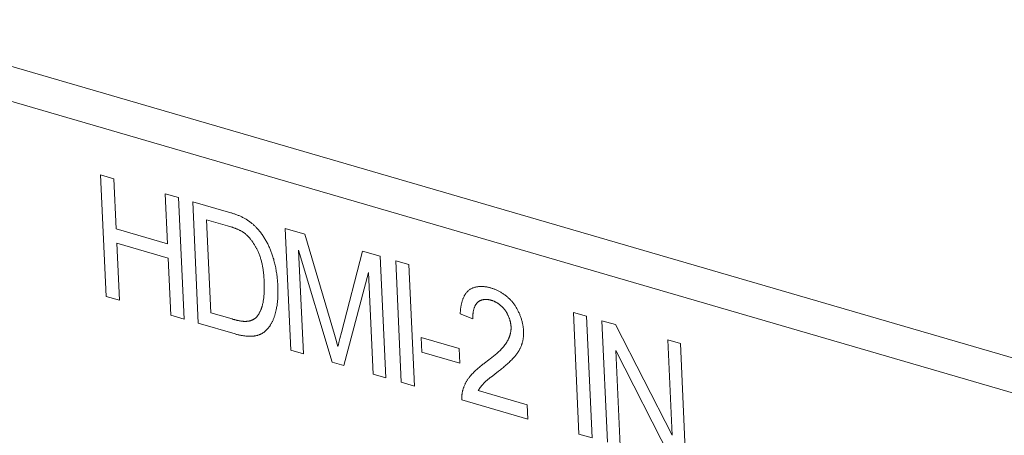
# Model space of a CAD drawing. Header units: millimetres. Extents: x 3925 to 5043, y -86 to 778.
# Tile 201 of 256: x 4855.48 to 4859.26, y 125.45 to 127.04. Entities that reach past the tile are written whole.
import ezdxf

# ---------------------------------------------------------------- set-up
doc = ezdxf.new("R2010")
doc.units = ezdxf.units.MM
doc.header["$LTSCALE"] = 46.255
doc.layers.add('H30K-IO-LABEDXF_CONTINUOUS_LINE', color=7, linetype='CONTINUOUS')
doc.layers.add('H30K-REAR-CODXF_CONTINUOUS_LINE', color=7, linetype='CONTINUOUS')

msp = doc.modelspace()

# ---------------------------------------------------------------- linework, layer by layer
at = {"layer": 'H30K-IO-LABEDXF_CONTINUOUS_LINE', "color": 7, "linetype": 'Continuous', "lineweight": 0}
for p, q in [((4855.8153, 125.9781), (4855.7939, 126.4445)), ((4855.7939, 126.4445), (4855.8445, 126.4298)), ((4855.8445, 126.4298), (4855.8534, 126.2376)), ((4856.0508, 126.1802), (4856.0419, 126.3724)), ((4856.0419, 126.3724), (4856.0926, 126.3576)), ((4856.0926, 126.3576), (4856.1141, 125.8912)), ((4856.1688, 125.8753), (4856.1473, 126.3417)), ((4856.1473, 126.3417), (4856.2846, 126.3018)), ((4856.2005, 126.2722), (4856.217, 125.9152)), ((4856.2806, 126.2489), (4856.2005, 126.2722)), ((4855.8534, 126.2376), (4856.0508, 126.1802)), ((4856.2889, 126.2465), (4856.2806, 126.2489)), ((4856.5234, 125.7721), (4856.5019, 126.2386)), ((4856.5019, 126.2386), (4856.5776, 126.2166)), ((4856.5776, 126.2166), (4856.6913, 125.8322)), ((4855.8559, 126.1829), (4855.866, 125.9633)), ((4856.0533, 126.1255), (4855.8559, 126.1829)), ((4856.6821, 125.7259), (4856.5536, 126.1554)), ((4856.5536, 126.1554), (4856.5719, 125.758)), ((4856.7177, 125.8394), (4856.7986, 126.1523)), ((4856.7986, 126.1523), (4856.8662, 126.1326)), ((4856.0634, 125.9059), (4856.0533, 126.1255)), ((4856.8662, 126.1326), (4856.8877, 125.6662)), ((4856.9477, 125.6487), (4856.9262, 126.1152)), ((4856.9262, 126.1152), (4856.9769, 126.1004)), ((4856.9769, 126.1004), (4856.9984, 125.634)), ((4856.8212, 126.0705), (4856.7277, 125.7127)), ((4856.8392, 125.6803), (4856.8212, 126.0705)), ((4855.866, 125.9633), (4855.8153, 125.9781)), ((4856.1141, 125.8912), (4856.0634, 125.9059)), ((4856.217, 125.9152), (4856.2984, 125.8916)), ((4856.2984, 125.8916), (4856.3028, 125.8903)), ((4857.2221, 125.8922), (4857.1738, 125.912)), ((4857.6295, 125.4504), (4857.6081, 125.9169)), ((4857.6081, 125.9169), (4857.6587, 125.9021)), ((4857.6587, 125.9021), (4857.6802, 125.4356)), ((4856.3096, 125.8343), (4856.1688, 125.8753)), ((4857.739, 125.4185), (4857.7176, 125.885)), ((4857.7176, 125.885), (4857.7695, 125.8699)), ((4857.7695, 125.8699), (4857.9867, 125.4455)), ((4856.6913, 125.8322), (4856.6967, 125.8136)), ((4856.7082, 125.8012), (4856.7119, 125.8165)), ((4856.7119, 125.8165), (4856.7177, 125.8394)), ((4857.0267, 125.7639), (4857.0241, 125.8212)), ((4857.0241, 125.8212), (4857.1692, 125.779)), ((4857.1692, 125.779), (4857.1718, 125.7217)), ((4857.9867, 125.4455), (4857.9699, 125.8116)), ((4857.9699, 125.8116), (4858.0184, 125.7975)), ((4858.0184, 125.7975), (4858.0399, 125.331)), ((4856.5719, 125.758), (4856.5234, 125.7721)), ((4857.1718, 125.7217), (4857.0267, 125.7639)), ((4857.2835, 125.7347), (4857.2901, 125.7398)), ((4857.988, 125.3461), (4857.7707, 125.7706)), ((4857.7707, 125.7706), (4857.7876, 125.4044)), ((4856.7277, 125.7127), (4856.6821, 125.7259)), ((4856.8877, 125.6662), (4856.8392, 125.6803)), ((4857.297, 125.6729), (4857.2917, 125.6689)), ((4857.3077, 125.681), (4857.297, 125.6729)), ((4857.313, 125.6851), (4857.3077, 125.681)), ((4857.3205, 125.691), (4857.313, 125.6851)), ((4857.328, 125.6969), (4857.3205, 125.691)), ((4856.9984, 125.634), (4856.9477, 125.6487)), ((4857.243, 125.6168), (4857.4305, 125.5623)), ((4857.433, 125.5076), (4857.1801, 125.5811)), ((4857.4305, 125.5623), (4857.433, 125.5076)), ((4857.6802, 125.4356), (4857.6295, 125.4504))]:
    msp.add_line(p, q, dxfattribs=at)
for points in [[(4856.2846, 126.3018), (4856.2903, 126.3001), (4856.2932, 126.2992), (4856.296, 126.2983), (4856.2989, 126.2974), (4856.3018, 126.2965), (4856.3046, 126.2955), (4856.3075, 126.2946), (4856.3103, 126.2936), (4856.3132, 126.2925), (4856.3161, 126.2915), (4856.3189, 126.2904), (4856.3218, 126.2892), (4856.3246, 126.2881), (4856.3275, 126.2869), (4856.3303, 126.2856), (4856.3331, 126.2843), (4856.336, 126.283), (4856.3388, 126.2816), (4856.3416, 126.2801), (4856.3444, 126.2786), (4856.3472, 126.277)], [(4856.3472, 126.277), (4856.3495, 126.2757), (4856.3518, 126.2744), (4856.3541, 126.273), (4856.3563, 126.2715), (4856.3586, 126.27), (4856.3609, 126.2685), (4856.3631, 126.2669), (4856.3654, 126.2653), (4856.3676, 126.2637), (4856.3698, 126.262), (4856.372, 126.2602), (4856.3742, 126.2584), (4856.3764, 126.2566), (4856.3786, 126.2548), (4856.3807, 126.2529), (4856.3829, 126.2509), (4856.385, 126.249), (4856.3871, 126.247), (4856.3891, 126.2449), (4856.3912, 126.2428), (4856.3932, 126.2407), (4856.3952, 126.2386), (4856.3972, 126.2364), (4856.3991, 126.2342), (4856.401, 126.2319), (4856.4029, 126.2296), (4856.4048, 126.2273)], [(4856.3464, 126.2204), (4856.3445, 126.2218), (4856.3425, 126.2232), (4856.3405, 126.2246), (4856.3385, 126.2258), (4856.3365, 126.2271), (4856.3345, 126.2283), (4856.3325, 126.2294), (4856.3304, 126.2306), (4856.3284, 126.2316), (4856.3263, 126.2327), (4856.3243, 126.2337), (4856.3222, 126.2346), (4856.3201, 126.2355), (4856.3181, 126.2364), (4856.316, 126.2373), (4856.3139, 126.2381), (4856.3118, 126.239), (4856.3098, 126.2397), (4856.3077, 126.2405), (4856.3056, 126.2412), (4856.3035, 126.2419), (4856.3014, 126.2426), (4856.2993, 126.2433), (4856.2972, 126.244), (4856.2951, 126.2446), (4856.2931, 126.2453), (4856.2889, 126.2465)], [(4856.4048, 126.2273), (4856.407, 126.2244), (4856.4093, 126.2215), (4856.4115, 126.2185), (4856.4136, 126.2155), (4856.4157, 126.2124), (4856.4178, 126.2093), (4856.4199, 126.2061), (4856.4219, 126.203), (4856.4238, 126.1997), (4856.4258, 126.1965), (4856.4277, 126.1932), (4856.4295, 126.1899), (4856.4314, 126.1866), (4856.4331, 126.1832), (4856.4349, 126.1798), (4856.4366, 126.1764), (4856.4382, 126.173), (4856.4399, 126.1695), (4856.4414, 126.1661), (4856.443, 126.1626), (4856.4445, 126.1591), (4856.4459, 126.1556), (4856.4473, 126.1521), (4856.4487, 126.1486), (4856.45, 126.1451), (4856.4513, 126.1415), (4856.4525, 126.138), (4856.4536, 126.1345)], [(4856.3966, 126.1537), (4856.3955, 126.1559), (4856.3945, 126.1581), (4856.3934, 126.1603), (4856.3922, 126.1625), (4856.3911, 126.1647), (4856.3899, 126.1669), (4856.3887, 126.169), (4856.3874, 126.1712), (4856.3862, 126.1733), (4856.3849, 126.1755), (4856.3836, 126.1776), (4856.3823, 126.1797), (4856.3809, 126.1818), (4856.3796, 126.1839), (4856.3782, 126.1859), (4856.3768, 126.1879), (4856.3753, 126.1899), (4856.3739, 126.1919), (4856.3724, 126.1939), (4856.3709, 126.1958), (4856.3694, 126.1977), (4856.3679, 126.1996), (4856.3663, 126.2014), (4856.3648, 126.2032), (4856.3632, 126.205), (4856.3616, 126.2067), (4856.36, 126.2084), (4856.3583, 126.21), (4856.3567, 126.2117), (4856.355, 126.2132), (4856.3533, 126.2147), (4856.3516, 126.2162), (4856.3499, 126.2177), (4856.3482, 126.219), (4856.3464, 126.2204)], [(4856.4214, 126.0353), (4856.4213, 126.0386), (4856.4211, 126.0419), (4856.4209, 126.0453), (4856.4207, 126.0486), (4856.4204, 126.052), (4856.4202, 126.0554), (4856.4199, 126.0588), (4856.4196, 126.0622), (4856.4192, 126.0656), (4856.4189, 126.069), (4856.4185, 126.0724), (4856.418, 126.0759), (4856.4176, 126.0793), (4856.4171, 126.0828), (4856.4165, 126.0862), (4856.416, 126.0897), (4856.4154, 126.0931), (4856.4147, 126.0966), (4856.414, 126.1), (4856.4133, 126.1034), (4856.4125, 126.1069), (4856.4117, 126.1103), (4856.4109, 126.1137), (4856.41, 126.1171), (4856.409, 126.1205), (4856.408, 126.1239), (4856.407, 126.1273), (4856.4059, 126.1307), (4856.4047, 126.134), (4856.4035, 126.1374), (4856.4022, 126.1407), (4856.4009, 126.144), (4856.3995, 126.1472), (4856.3981, 126.1505), (4856.3966, 126.1537)], [(4856.4536, 126.1345), (4856.4551, 126.1299), (4856.4565, 126.1253), (4856.4579, 126.1207), (4856.4591, 126.116), (4856.4604, 126.1114), (4856.4615, 126.1068), (4856.4626, 126.1021), (4856.4637, 126.0975), (4856.4647, 126.0928), (4856.4656, 126.0882), (4856.4665, 126.0835), (4856.4673, 126.0789), (4856.4681, 126.0742), (4856.4689, 126.0696), (4856.4695, 126.0649), (4856.4702, 126.0603), (4856.4708, 126.0557), (4856.4713, 126.051), (4856.4718, 126.0464), (4856.4722, 126.0419), (4856.4726, 126.0373), (4856.473, 126.0327), (4856.4733, 126.0282), (4856.4735, 126.0236), (4856.4738, 126.0191)], [(4856.4155, 125.9482), (4856.4163, 125.9514), (4856.417, 125.9547), (4856.4176, 125.9579), (4856.4182, 125.9612), (4856.4188, 125.9646), (4856.4192, 125.9679), (4856.4197, 125.9713), (4856.4201, 125.9747), (4856.4205, 125.9782), (4856.4208, 125.9816), (4856.4211, 125.9851), (4856.4213, 125.9886), (4856.4215, 125.9921), (4856.4217, 125.9957), (4856.4218, 125.9992), (4856.4219, 126.0028), (4856.422, 126.0064), (4856.422, 126.01), (4856.422, 126.0136), (4856.422, 126.0172), (4856.4219, 126.0208), (4856.4218, 126.0244), (4856.4217, 126.028), (4856.4216, 126.0317), (4856.4214, 126.0353)], [(4856.4738, 126.0191), (4856.4739, 126.015), (4856.4741, 126.0109), (4856.4742, 126.0068), (4856.4743, 126.0027), (4856.4743, 125.9986), (4856.4743, 125.9945), (4856.4743, 125.9904), (4856.4742, 125.9863), (4856.4741, 125.9823), (4856.474, 125.9782), (4856.4738, 125.9742), (4856.4736, 125.9702), (4856.4733, 125.9662), (4856.473, 125.9623), (4856.4726, 125.9584), (4856.4722, 125.9545), (4856.4718, 125.9506), (4856.4713, 125.9467), (4856.4707, 125.9429), (4856.4701, 125.9391), (4856.4694, 125.9354), (4856.4687, 125.9316), (4856.468, 125.9279)], [(4857.1738, 125.912), (4857.1739, 125.9149), (4857.1741, 125.9177), (4857.1743, 125.9205), (4857.1745, 125.9233), (4857.1747, 125.9261), (4857.175, 125.9289), (4857.1754, 125.9317), (4857.1757, 125.9345), (4857.1761, 125.9373), (4857.1766, 125.94), (4857.1771, 125.9427), (4857.1776, 125.9454), (4857.1782, 125.9481), (4857.1788, 125.9508), (4857.1795, 125.9534), (4857.1802, 125.956), (4857.1809, 125.9586), (4857.1817, 125.9611), (4857.1825, 125.9636), (4857.1834, 125.966), (4857.1843, 125.9685), (4857.1852, 125.9708), (4857.1862, 125.9732), (4857.1872, 125.9755), (4857.1883, 125.9777), (4857.1894, 125.9799), (4857.1906, 125.982), (4857.1918, 125.9841), (4857.1931, 125.9861), (4857.1944, 125.9881), (4857.1957, 125.99), (4857.1971, 125.9919), (4857.1986, 125.9936), (4857.2001, 125.9954), (4857.2016, 125.997), (4857.2032, 125.9986), (4857.2048, 126.0001), (4857.2065, 126.0015)], [(4857.2065, 126.0015), (4857.2083, 126.003), (4857.2102, 126.0043), (4857.2122, 126.0056), (4857.2141, 126.0068), (4857.2162, 126.0079), (4857.2183, 126.009), (4857.2204, 126.01), (4857.2225, 126.0109), (4857.2247, 126.0117), (4857.227, 126.0125), (4857.2292, 126.0132), (4857.2315, 126.0138), (4857.2338, 126.0143), (4857.2362, 126.0148), (4857.2386, 126.0153), (4857.241, 126.0156), (4857.2434, 126.0159), (4857.2459, 126.0161), (4857.2484, 126.0163), (4857.2508, 126.0164), (4857.2534, 126.0165), (4857.2559, 126.0165), (4857.2584, 126.0164), (4857.261, 126.0163), (4857.2635, 126.0161), (4857.2661, 126.0159), (4857.2687, 126.0156), (4857.2712, 126.0152), (4857.2738, 126.0148), (4857.2764, 126.0144), (4857.279, 126.0139), (4857.2815, 126.0134), (4857.2841, 126.0128), (4857.2867, 126.0122), (4857.2892, 126.0115), (4857.2918, 126.0108)], [(4857.2918, 126.0108), (4857.2943, 126.01), (4857.2968, 126.0092), (4857.2993, 126.0084), (4857.3018, 126.0075), (4857.3044, 126.0065), (4857.307, 126.0055), (4857.3095, 126.0044), (4857.3121, 126.0033), (4857.3147, 126.0021), (4857.3172, 126.0009), (4857.3198, 125.9996), (4857.3224, 125.9982), (4857.3249, 125.9969), (4857.3275, 125.9954), (4857.33, 125.9939), (4857.3326, 125.9924), (4857.3351, 125.9908), (4857.3376, 125.9891), (4857.3401, 125.9874), (4857.3426, 125.9857), (4857.3451, 125.9839), (4857.3475, 125.982), (4857.3499, 125.9801), (4857.3523, 125.9782), (4857.3547, 125.9762), (4857.357, 125.9741), (4857.3594, 125.972), (4857.3616, 125.9699), (4857.3639, 125.9677), (4857.3661, 125.9654), (4857.3683, 125.9631), (4857.3704, 125.9607), (4857.3725, 125.9583), (4857.3746, 125.9559), (4857.3766, 125.9534), (4857.3786, 125.9508), (4857.3805, 125.9482)], [(4857.2929, 125.9635), (4857.2913, 125.964), (4857.2897, 125.9644), (4857.2881, 125.9647), (4857.2866, 125.9651), (4857.285, 125.9654), (4857.2834, 125.9657), (4857.2818, 125.9659), (4857.2802, 125.9661), (4857.2786, 125.9663), (4857.277, 125.9664), (4857.2754, 125.9665), (4857.2739, 125.9665), (4857.2723, 125.9665), (4857.2707, 125.9665), (4857.2692, 125.9664), (4857.2676, 125.9663), (4857.2661, 125.9662), (4857.2646, 125.966), (4857.2631, 125.9658), (4857.2616, 125.9656), (4857.2601, 125.9653), (4857.2587, 125.9649), (4857.2572, 125.9645), (4857.2558, 125.9641), (4857.2544, 125.9636), (4857.253, 125.9631), (4857.2517, 125.9626), (4857.2503, 125.962), (4857.249, 125.9613), (4857.2477, 125.9607), (4857.2465, 125.9599), (4857.2453, 125.9592), (4857.2441, 125.9583), (4857.2429, 125.9575), (4857.2418, 125.9566), (4857.2407, 125.9556), (4857.2396, 125.9546)], [(4857.3461, 125.925), (4857.3449, 125.9266), (4857.3437, 125.9282), (4857.3425, 125.9298), (4857.3412, 125.9313), (4857.3399, 125.9328), (4857.3386, 125.9343), (4857.3372, 125.9357), (4857.3359, 125.9371), (4857.3345, 125.9385), (4857.3331, 125.9399), (4857.3316, 125.9412), (4857.3302, 125.9425), (4857.3287, 125.9437), (4857.3272, 125.945), (4857.3257, 125.9462), (4857.3242, 125.9473), (4857.3227, 125.9485), (4857.3212, 125.9496), (4857.3196, 125.9506), (4857.3181, 125.9517), (4857.3165, 125.9527), (4857.3149, 125.9536), (4857.3134, 125.9546), (4857.3118, 125.9555), (4857.3102, 125.9563), (4857.3086, 125.9572), (4857.307, 125.958), (4857.3054, 125.9587), (4857.3039, 125.9595), (4857.3023, 125.9602), (4857.3007, 125.9608), (4857.2991, 125.9614), (4857.2975, 125.962), (4857.296, 125.9626), (4857.2944, 125.9631), (4857.2929, 125.9635)], [(4856.3903, 125.8972), (4856.3916, 125.8985), (4856.3928, 125.8998), (4856.394, 125.9012), (4856.3952, 125.9026), (4856.3964, 125.9041), (4856.3975, 125.9056), (4856.3986, 125.9071), (4856.3996, 125.9087), (4856.4006, 125.9104), (4856.4016, 125.912), (4856.4026, 125.9137), (4856.4035, 125.9154), (4856.4045, 125.9172), (4856.4053, 125.9189), (4856.4062, 125.9208), (4856.407, 125.9226), (4856.4078, 125.9244), (4856.4086, 125.9263), (4856.4094, 125.9282), (4856.4101, 125.9302), (4856.4108, 125.9321), (4856.4115, 125.9341), (4856.4121, 125.936), (4856.4127, 125.938), (4856.4134, 125.9401), (4856.4139, 125.9421), (4856.4145, 125.9441), (4856.415, 125.9462), (4856.4155, 125.9482)], [(4856.468, 125.9279), (4856.4674, 125.9253), (4856.4668, 125.9226), (4856.4661, 125.92), (4856.4655, 125.9174), (4856.4648, 125.9147), (4856.4641, 125.9121), (4856.4634, 125.9096), (4856.4626, 125.907), (4856.4618, 125.9044), (4856.461, 125.9019), (4856.4602, 125.8994), (4856.4593, 125.8969), (4856.4584, 125.8945), (4856.4575, 125.8921), (4856.4565, 125.8897), (4856.4555, 125.8873), (4856.4545, 125.885), (4856.4534, 125.8826), (4856.4523, 125.8804), (4856.4512, 125.8781), (4856.45, 125.8759), (4856.4488, 125.8738), (4856.4476, 125.8717), (4856.4463, 125.8696), (4856.445, 125.8675)], [(4857.2396, 125.9546), (4857.2386, 125.9536), (4857.2375, 125.9525), (4857.2366, 125.9513), (4857.2356, 125.9501), (4857.2347, 125.9489), (4857.2339, 125.9476), (4857.233, 125.9463), (4857.2322, 125.9449), (4857.2315, 125.9435), (4857.2307, 125.9421), (4857.23, 125.9406), (4857.2293, 125.9391), (4857.2287, 125.9375), (4857.2281, 125.936), (4857.2275, 125.9344), (4857.227, 125.9327), (4857.2264, 125.9311), (4857.2259, 125.9294), (4857.2255, 125.9276), (4857.2251, 125.9259), (4857.2247, 125.9241), (4857.2243, 125.9224), (4857.2239, 125.9206), (4857.2236, 125.9187), (4857.2233, 125.9169), (4857.2231, 125.915), (4857.2229, 125.9132), (4857.2227, 125.9113), (4857.2225, 125.9094), (4857.2223, 125.9075), (4857.2222, 125.9056), (4857.2221, 125.9037), (4857.2221, 125.9018), (4857.222, 125.8999), (4857.222, 125.898), (4857.222, 125.896), (4857.2221, 125.8941), (4857.2221, 125.8922)], [(4857.3688, 125.8618), (4857.3687, 125.8635), (4857.3685, 125.8654), (4857.3684, 125.8672), (4857.3682, 125.869), (4857.3679, 125.8709), (4857.3676, 125.8727), (4857.3673, 125.8746), (4857.3669, 125.8765), (4857.3666, 125.8784), (4857.3661, 125.8802), (4857.3657, 125.8821), (4857.3652, 125.884), (4857.3647, 125.8859), (4857.3641, 125.8878), (4857.3635, 125.8897), (4857.3629, 125.8916), (4857.3623, 125.8935), (4857.3616, 125.8954), (4857.3609, 125.8973), (4857.3602, 125.8991), (4857.3594, 125.901), (4857.3586, 125.9028), (4857.3578, 125.9046), (4857.357, 125.9064), (4857.3561, 125.9082), (4857.3552, 125.91), (4857.3543, 125.9118), (4857.3534, 125.9135), (4857.3524, 125.9152), (4857.3514, 125.9169), (4857.3504, 125.9186), (4857.3494, 125.9202), (4857.3483, 125.9219), (4857.3472, 125.9234), (4857.3461, 125.925)], [(4857.3805, 125.9482), (4857.3823, 125.9457), (4857.384, 125.9432), (4857.3857, 125.9406), (4857.3874, 125.9379), (4857.389, 125.9353), (4857.3906, 125.9325), (4857.3922, 125.9298), (4857.3937, 125.927), (4857.3952, 125.9242), (4857.3966, 125.9213), (4857.398, 125.9184), (4857.3993, 125.9155), (4857.4006, 125.9126), (4857.4019, 125.9096), (4857.4031, 125.9066), (4857.4043, 125.9036), (4857.4054, 125.9006), (4857.4065, 125.8976), (4857.4075, 125.8945), (4857.4085, 125.8915), (4857.4094, 125.8884), (4857.4103, 125.8854), (4857.4111, 125.8823), (4857.4119, 125.8793), (4857.4126, 125.8762), (4857.4133, 125.8732), (4857.4139, 125.8702), (4857.4145, 125.8671), (4857.415, 125.8641), (4857.4155, 125.8611), (4857.4158, 125.8582), (4857.4162, 125.8552), (4857.4165, 125.8523), (4857.4167, 125.8494), (4857.4169, 125.8465)], [(4856.3028, 125.8903), (4856.3051, 125.8897), (4856.3073, 125.8891), (4856.3095, 125.8885), (4856.3117, 125.8879), (4856.3139, 125.8873), (4856.3162, 125.8868), (4856.3184, 125.8863), (4856.3206, 125.8858), (4856.3228, 125.8853), (4856.325, 125.8849), (4856.3272, 125.8845), (4856.3294, 125.8841), (4856.3316, 125.8837), (4856.3338, 125.8834), (4856.336, 125.8832), (4856.3382, 125.8829), (4856.3403, 125.8827), (4856.3425, 125.8826), (4856.3446, 125.8825), (4856.3467, 125.8824), (4856.3489, 125.8824), (4856.351, 125.8825), (4856.3531, 125.8826), (4856.3552, 125.8827), (4856.3572, 125.8829)], [(4856.3572, 125.8829), (4856.3585, 125.8831), (4856.3598, 125.8832), (4856.361, 125.8834), (4856.3623, 125.8836), (4856.3635, 125.8839), (4856.3648, 125.8841), (4856.366, 125.8844), (4856.3673, 125.8847), (4856.3685, 125.8851), (4856.3697, 125.8854), (4856.3709, 125.8858), (4856.3721, 125.8862), (4856.3733, 125.8866), (4856.3745, 125.8871), (4856.3757, 125.8875), (4856.3768, 125.888), (4856.378, 125.8886), (4856.3791, 125.8891), (4856.3802, 125.8897), (4856.3813, 125.8903), (4856.3824, 125.891), (4856.3834, 125.8916), (4856.3845, 125.8923), (4856.3855, 125.8931), (4856.3865, 125.8938), (4856.3875, 125.8946), (4856.3885, 125.8954), (4856.3894, 125.8963), (4856.3903, 125.8972)], [(4856.445, 125.8675), (4856.444, 125.8659), (4856.4429, 125.8644), (4856.4418, 125.8628), (4856.4406, 125.8613), (4856.4395, 125.8597), (4856.4383, 125.8582), (4856.4371, 125.8568), (4856.4359, 125.8553), (4856.4347, 125.8539), (4856.4334, 125.8525), (4856.4321, 125.8511), (4856.4308, 125.8498), (4856.4295, 125.8485), (4856.4282, 125.8472), (4856.4268, 125.8459), (4856.4255, 125.8447), (4856.4241, 125.8435), (4856.4226, 125.8424), (4856.4212, 125.8413), (4856.4197, 125.8402), (4856.4183, 125.8392), (4856.4168, 125.8382), (4856.4152, 125.8372), (4856.4137, 125.8363), (4856.4121, 125.8354)], [(4857.3498, 125.7991), (4857.3507, 125.8005), (4857.3517, 125.8019), (4857.3526, 125.8033), (4857.3534, 125.8048), (4857.3543, 125.8062), (4857.3552, 125.8077), (4857.356, 125.8092), (4857.3568, 125.8108), (4857.3576, 125.8123), (4857.3584, 125.8139), (4857.3592, 125.8155), (4857.3599, 125.8171), (4857.3607, 125.8188), (4857.3614, 125.8204), (4857.362, 125.8221), (4857.3627, 125.8238), (4857.3633, 125.8256), (4857.3639, 125.8273), (4857.3645, 125.8291), (4857.365, 125.8308), (4857.3655, 125.8327), (4857.366, 125.8345), (4857.3664, 125.8363), (4857.3668, 125.8382), (4857.3672, 125.84), (4857.3676, 125.8419), (4857.3679, 125.8438), (4857.3681, 125.8458), (4857.3684, 125.8477), (4857.3685, 125.8497), (4857.3687, 125.8516), (4857.3688, 125.8536), (4857.3689, 125.8556), (4857.3689, 125.8577), (4857.3688, 125.8597), (4857.3688, 125.8618)], [(4856.3677, 125.8252), (4856.3649, 125.8252), (4856.362, 125.8253), (4856.3592, 125.8254), (4856.3563, 125.8256), (4856.3534, 125.8258), (4856.3506, 125.8261), (4856.3477, 125.8264), (4856.3448, 125.8268), (4856.3419, 125.8272), (4856.3389, 125.8277), (4856.336, 125.8282), (4856.3331, 125.8287), (4856.3302, 125.8293), (4856.3272, 125.8299), (4856.3243, 125.8306), (4856.3213, 125.8312), (4856.3184, 125.832), (4856.3155, 125.8327), (4856.3125, 125.8335), (4856.3096, 125.8343)], [(4856.4121, 125.8354), (4856.4105, 125.8346), (4856.4089, 125.8338), (4856.4073, 125.833), (4856.4056, 125.8323), (4856.404, 125.8316), (4856.4023, 125.831), (4856.4006, 125.8303), (4856.3988, 125.8298), (4856.3971, 125.8292), (4856.3953, 125.8287), (4856.3936, 125.8283), (4856.3918, 125.8279), (4856.39, 125.8275), (4856.3882, 125.8271), (4856.3864, 125.8268), (4856.3845, 125.8265), (4856.3827, 125.8262), (4856.3808, 125.826), (4856.379, 125.8258), (4856.3771, 125.8256), (4856.3752, 125.8255), (4856.3734, 125.8254), (4856.3715, 125.8253), (4856.3696, 125.8253), (4856.3677, 125.8252)], [(4856.6967, 125.8136), (4856.702, 125.7951), (4856.7046, 125.7857)], [(4857.4169, 125.8465), (4857.4169, 125.8441), (4857.417, 125.8418), (4857.417, 125.8395), (4857.417, 125.8372), (4857.417, 125.8349), (4857.4169, 125.8326), (4857.4168, 125.8303), (4857.4166, 125.828), (4857.4164, 125.8258), (4857.4162, 125.8235), (4857.416, 125.8213), (4857.4157, 125.8191), (4857.4154, 125.8169), (4857.4151, 125.8147), (4857.4147, 125.8126), (4857.4143, 125.8104), (4857.4138, 125.8083), (4857.4134, 125.8062), (4857.4129, 125.8042), (4857.4124, 125.8021), (4857.4118, 125.8001), (4857.4112, 125.7981), (4857.4106, 125.7961), (4857.41, 125.7942)], [(4856.7046, 125.7857), (4856.7063, 125.7935), (4856.7082, 125.8012)], [(4857.2901, 125.7398), (4857.2934, 125.7423), (4857.2967, 125.7449), (4857.3, 125.7475), (4857.3032, 125.7501), (4857.3064, 125.7528), (4857.3096, 125.7554), (4857.3128, 125.7582), (4857.3159, 125.761), (4857.319, 125.7638), (4857.3221, 125.7667), (4857.3251, 125.7696), (4857.3281, 125.7726), (4857.331, 125.7757), (4857.3339, 125.7788), (4857.3367, 125.782), (4857.3394, 125.7853), (4857.3421, 125.7886), (4857.3448, 125.792), (4857.3473, 125.7955), (4857.3498, 125.7991)], [(4857.41, 125.7942), (4857.4092, 125.7919), (4857.4084, 125.7897), (4857.4075, 125.7875), (4857.4066, 125.7853), (4857.4057, 125.7832), (4857.4048, 125.7811), (4857.4038, 125.779), (4857.4027, 125.777), (4857.4017, 125.7749), (4857.4006, 125.7729), (4857.3995, 125.771), (4857.3983, 125.7691), (4857.3972, 125.7671), (4857.396, 125.7653), (4857.3947, 125.7634), (4857.3935, 125.7616), (4857.3922, 125.7598), (4857.3909, 125.758), (4857.3896, 125.7562), (4857.3883, 125.7545), (4857.387, 125.7528), (4857.3856, 125.7511), (4857.3843, 125.7494), (4857.3829, 125.7478), (4857.3815, 125.7461)], [(4857.3815, 125.7461), (4857.3782, 125.7424), (4857.3749, 125.7388), (4857.3715, 125.7353), (4857.3681, 125.7318), (4857.3646, 125.7284), (4857.3611, 125.7251), (4857.3575, 125.7218), (4857.3539, 125.7185), (4857.3503, 125.7153), (4857.3466, 125.7122), (4857.343, 125.7091), (4857.3393, 125.706), (4857.3355, 125.7029), (4857.3318, 125.6999), (4857.328, 125.6969)], [(4857.2122, 125.6723), (4857.2147, 125.6753), (4857.2174, 125.6783), (4857.2201, 125.6813), (4857.2228, 125.6842), (4857.2255, 125.687), (4857.2283, 125.6898), (4857.2312, 125.6926), (4857.234, 125.6952), (4857.2369, 125.6979), (4857.2399, 125.7005), (4857.2428, 125.7031), (4857.2458, 125.7056), (4857.2488, 125.7081), (4857.2518, 125.7106), (4857.2549, 125.713), (4857.2579, 125.7154), (4857.261, 125.7178), (4857.2641, 125.7201), (4857.2672, 125.7225), (4857.2835, 125.7347)], [(4857.1838, 125.6193), (4857.1846, 125.6219), (4857.1854, 125.6244), (4857.1862, 125.6269), (4857.1871, 125.6294), (4857.1881, 125.6319), (4857.189, 125.6343), (4857.1901, 125.6366), (4857.1911, 125.639), (4857.1922, 125.6413), (4857.1933, 125.6436), (4857.1945, 125.6458), (4857.1957, 125.6481), (4857.1969, 125.6503), (4857.1982, 125.6524), (4857.1994, 125.6545), (4857.2007, 125.6566), (4857.2021, 125.6587), (4857.2035, 125.6607), (4857.2048, 125.6627), (4857.2063, 125.6647), (4857.2077, 125.6666), (4857.2092, 125.6686), (4857.2107, 125.6704), (4857.2122, 125.6723)], [(4857.2917, 125.6689), (4857.289, 125.6668), (4857.2864, 125.6647), (4857.2838, 125.6626), (4857.2812, 125.6605), (4857.2786, 125.6583), (4857.2761, 125.6561), (4857.2735, 125.6539), (4857.271, 125.6516), (4857.2686, 125.6493), (4857.2661, 125.647), (4857.2637, 125.6446), (4857.2614, 125.6421)], [(4857.2614, 125.6421), (4857.2602, 125.6409), (4857.2591, 125.6396), (4857.2579, 125.6383), (4857.2568, 125.637), (4857.2557, 125.6357), (4857.2546, 125.6344), (4857.2536, 125.633), (4857.2525, 125.6317), (4857.2515, 125.6303), (4857.2504, 125.6289), (4857.2494, 125.6274), (4857.2485, 125.626), (4857.2475, 125.6245), (4857.2465, 125.623), (4857.2456, 125.6215), (4857.2447, 125.62), (4857.2438, 125.6184), (4857.243, 125.6168)], [(4857.1801, 125.5811), (4857.18, 125.5829), (4857.1799, 125.5846), (4857.1799, 125.5864), (4857.1798, 125.5881), (4857.1798, 125.5899), (4857.1798, 125.5916), (4857.1799, 125.5934), (4857.1799, 125.5951), (4857.18, 125.5968), (4857.1801, 125.5985), (4857.1803, 125.6002), (4857.1804, 125.6019), (4857.1806, 125.6035), (4857.1808, 125.6052), (4857.1811, 125.6068), (4857.1813, 125.6084), (4857.1816, 125.6101), (4857.1819, 125.6116), (4857.1822, 125.6132), (4857.1826, 125.6148), (4857.183, 125.6163), (4857.1834, 125.6178), (4857.1838, 125.6193)]]:
    msp.add_lwpolyline(points, dxfattribs=at)
at = {"layer": 'H30K-REAR-CODXF_CONTINUOUS_LINE', "color": 7, "linetype": 'Continuous', "lineweight": 0}
for p, q in [((4819.8844, 137.2052), (4900.7182, 113.6939)), ((4819.9778, 137.0438), (4900.8116, 113.5325))]:
    msp.add_line(p, q, dxfattribs=at)

doc.saveas('drawing.dxf')
